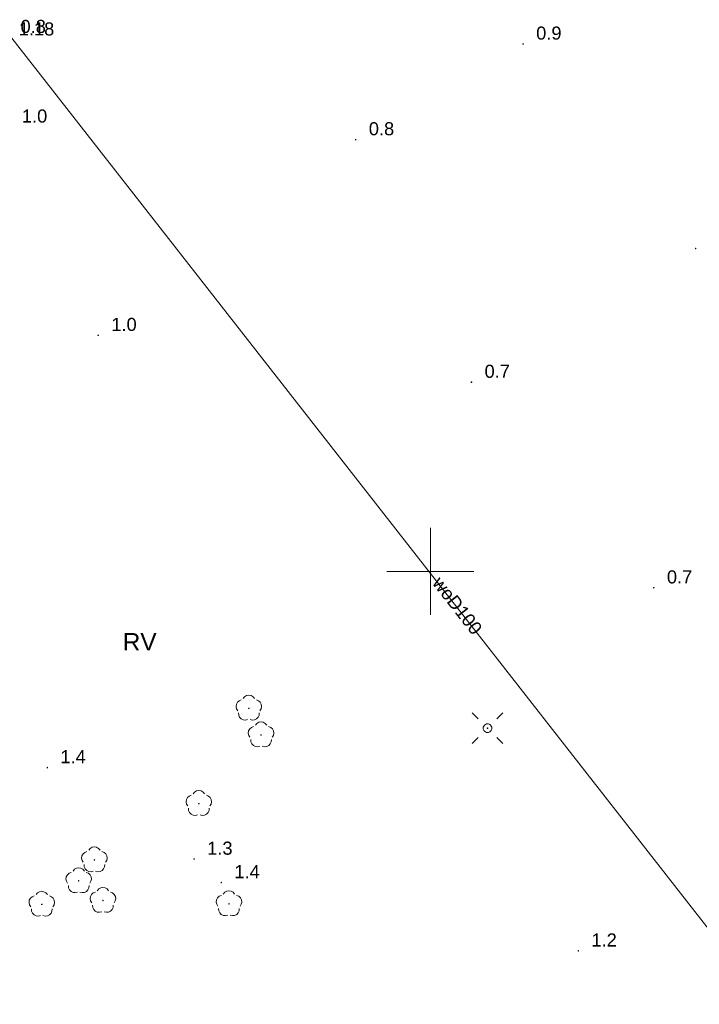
# Model space of a CAD drawing. Extents: x 5474185 to 5474933, y 5916077 to 5916824.
# Tile 85 of 256: x 5474426 to 5474465, y 5916525 to 5916582. Entities that reach past the tile are written whole.
import ezdxf
from ezdxf.enums import TextEntityAlignment as Align

# ---------------------------------------------------------------- set-up
doc = ezdxf.new("R2010")
doc.units = 0
for name, color, linetype, lineweight in [('GESKKL_O', 253, 'CONTINUOUS', 18), ('GSPRDL', 253, 'CONTINUOUS', 18), ('GSPWPN', 253, 'CONTINUOUS', 13), ('GSPWPN_O', 253, 'CONTINUOUS', 13), ('GULWPR', 7, 'CONTINUOUS', 18), ('GULWPR_O', 254, 'CONTINUOUS', 18), ('GUPELA', 254, 'CONTINUOUS', 18), ('GUPISN', 253, 'CONTINUOUS', 18), ('GUPPRZ_O', 40, 'CONTINUOUS', 18), ('Ramka sekcyjna', 253, 'CONTINUOUS', 18)]:
    doc.layers.add(name, color=color, linetype=linetype, lineweight=lineweight)
doc.styles.add('Arial', font='arial.ttf')

msp = doc.modelspace()

# ---------------------------------------------------------------- hatches: boundary and pattern name
at = {"layer": 'GSPRDL'}
for points in [[(5474439.59, 5916542.095), (5474439.576094, 5916542.097202), (5474439.56355, 5916542.103594), (5474439.553594, 5916542.11355), (5474439.547202, 5916542.126094), (5474439.545, 5916542.14), (5474439.547202, 5916542.153906), (5474439.553594, 5916542.16645), (5474439.56355, 5916542.176406), (5474439.576094, 5916542.182798), (5474439.59, 5916542.185), (5474439.603906, 5916542.182798), (5474439.61645, 5916542.176406), (5474439.626406, 5916542.16645), (5474439.632798, 5916542.153906), (5474439.635, 5916542.14), (5474439.632798, 5916542.126094), (5474439.626406, 5916542.11355), (5474439.61645, 5916542.103594), (5474439.603906, 5916542.097202)], [(5474440.29, 5916540.565), (5474440.276094, 5916540.567202), (5474440.26355, 5916540.573594), (5474440.253594, 5916540.58355), (5474440.247202, 5916540.596094), (5474440.245, 5916540.61), (5474440.247202, 5916540.623906), (5474440.253594, 5916540.63645), (5474440.26355, 5916540.646406), (5474440.276094, 5916540.652798), (5474440.29, 5916540.655), (5474440.303906, 5916540.652798), (5474440.31645, 5916540.646406), (5474440.326406, 5916540.63645), (5474440.332798, 5916540.623906), (5474440.335, 5916540.61), (5474440.332798, 5916540.596094), (5474440.326406, 5916540.58355), (5474440.31645, 5916540.573594), (5474440.303906, 5916540.567202)], [(5474436.72, 5916536.625), (5474436.706094, 5916536.627202), (5474436.69355, 5916536.633594), (5474436.683594, 5916536.64355), (5474436.677202, 5916536.656094), (5474436.675, 5916536.67), (5474436.677202, 5916536.683906), (5474436.683594, 5916536.69645), (5474436.69355, 5916536.706406), (5474436.706094, 5916536.712798), (5474436.72, 5916536.715), (5474436.733906, 5916536.712798), (5474436.74645, 5916536.706406), (5474436.756406, 5916536.69645), (5474436.762798, 5916536.683906), (5474436.765, 5916536.67), (5474436.762798, 5916536.656094), (5474436.756406, 5916536.64355), (5474436.74645, 5916536.633594), (5474436.733906, 5916536.627202)], [(5474430.73, 5916533.395), (5474430.716094, 5916533.397202), (5474430.70355, 5916533.403594), (5474430.693594, 5916533.41355), (5474430.687202, 5916533.426094), (5474430.685, 5916533.44), (5474430.687202, 5916533.453906), (5474430.693594, 5916533.46645), (5474430.70355, 5916533.476406), (5474430.716094, 5916533.482798), (5474430.73, 5916533.485), (5474430.743906, 5916533.482798), (5474430.75645, 5916533.476406), (5474430.766406, 5916533.46645), (5474430.772798, 5916533.453906), (5474430.775, 5916533.44), (5474430.772798, 5916533.426094), (5474430.766406, 5916533.41355), (5474430.75645, 5916533.403594), (5474430.743906, 5916533.397202)], [(5474429.83, 5916532.195), (5474429.816094, 5916532.197202), (5474429.80355, 5916532.203594), (5474429.793594, 5916532.21355), (5474429.787202, 5916532.226094), (5474429.785, 5916532.24), (5474429.787202, 5916532.253906), (5474429.793594, 5916532.26645), (5474429.80355, 5916532.276406), (5474429.816094, 5916532.282798), (5474429.83, 5916532.285), (5474429.843906, 5916532.282798), (5474429.85645, 5916532.276406), (5474429.866406, 5916532.26645), (5474429.872798, 5916532.253906), (5474429.875, 5916532.24), (5474429.872798, 5916532.226094), (5474429.866406, 5916532.21355), (5474429.85645, 5916532.203594), (5474429.843906, 5916532.197202)], [(5474431.22, 5916531.065), (5474431.206094, 5916531.067202), (5474431.19355, 5916531.073594), (5474431.183594, 5916531.08355), (5474431.177202, 5916531.096094), (5474431.175, 5916531.11), (5474431.177202, 5916531.123906), (5474431.183594, 5916531.13645), (5474431.19355, 5916531.146406), (5474431.206094, 5916531.152798), (5474431.22, 5916531.155), (5474431.233906, 5916531.152798), (5474431.24645, 5916531.146406), (5474431.256406, 5916531.13645), (5474431.262798, 5916531.123906), (5474431.265, 5916531.11), (5474431.262798, 5916531.096094), (5474431.256406, 5916531.08355), (5474431.24645, 5916531.073594), (5474431.233906, 5916531.067202)], [(5474427.71, 5916530.845), (5474427.696094, 5916530.847202), (5474427.68355, 5916530.853594), (5474427.673594, 5916530.86355), (5474427.667202, 5916530.876094), (5474427.665, 5916530.89), (5474427.667202, 5916530.903906), (5474427.673594, 5916530.91645), (5474427.68355, 5916530.926406), (5474427.696094, 5916530.932798), (5474427.71, 5916530.935), (5474427.723906, 5916530.932798), (5474427.73645, 5916530.926406), (5474427.746406, 5916530.91645), (5474427.752798, 5916530.903906), (5474427.755, 5916530.89), (5474427.752798, 5916530.876094), (5474427.746406, 5916530.86355), (5474427.73645, 5916530.853594), (5474427.723906, 5916530.847202)], [(5474438.45, 5916530.875), (5474438.436094, 5916530.877202), (5474438.42355, 5916530.883594), (5474438.413594, 5916530.89355), (5474438.407202, 5916530.906094), (5474438.405, 5916530.92), (5474438.407202, 5916530.933906), (5474438.413594, 5916530.94645), (5474438.42355, 5916530.956406), (5474438.436094, 5916530.962798), (5474438.45, 5916530.965), (5474438.463906, 5916530.962798), (5474438.47645, 5916530.956406), (5474438.486406, 5916530.94645), (5474438.492798, 5916530.933906), (5474438.495, 5916530.92), (5474438.492798, 5916530.906094), (5474438.486406, 5916530.89355), (5474438.47645, 5916530.883594), (5474438.463906, 5916530.877202)]]:
    msp.add_hatch(color=256, dxfattribs=at).paths.add_polyline_path(points)
at = {"layer": 'GSPWPN'}
for points in [[(5474455.32, 5916580.225), (5474455.308353, 5916580.226533), (5474455.2975, 5916580.231029), (5474455.28818, 5916580.23818), (5474455.281029, 5916580.2475), (5474455.276533, 5916580.258353), (5474455.275, 5916580.27), (5474455.276533, 5916580.281647), (5474455.281029, 5916580.2925), (5474455.28818, 5916580.30182), (5474455.2975, 5916580.308971), (5474455.308353, 5916580.313467), (5474455.32, 5916580.315), (5474455.331647, 5916580.313467), (5474455.3425, 5916580.308971), (5474455.35182, 5916580.30182), (5474455.358971, 5916580.2925), (5474455.363467, 5916580.281647), (5474455.365, 5916580.27), (5474455.363467, 5916580.258353), (5474455.358971, 5916580.2475), (5474455.35182, 5916580.23818), (5474455.3425, 5916580.231029), (5474455.331647, 5916580.226533)], [(5474445.72, 5916574.735), (5474445.708353, 5916574.736533), (5474445.6975, 5916574.741029), (5474445.68818, 5916574.74818), (5474445.681029, 5916574.7575), (5474445.676533, 5916574.768353), (5474445.675, 5916574.78), (5474445.676533, 5916574.791647), (5474445.681029, 5916574.8025), (5474445.68818, 5916574.81182), (5474445.6975, 5916574.818971), (5474445.708353, 5916574.823467), (5474445.72, 5916574.825), (5474445.731647, 5916574.823467), (5474445.7425, 5916574.818971), (5474445.75182, 5916574.81182), (5474445.758971, 5916574.8025), (5474445.763467, 5916574.791647), (5474445.765, 5916574.78), (5474445.763467, 5916574.768353), (5474445.758971, 5916574.7575), (5474445.75182, 5916574.74818), (5474445.7425, 5916574.741029), (5474445.731647, 5916574.736533)], [(5474465.22, 5916568.485), (5474465.208353, 5916568.486533), (5474465.1975, 5916568.491029), (5474465.18818, 5916568.49818), (5474465.181029, 5916568.5075), (5474465.176533, 5916568.518353), (5474465.175, 5916568.53), (5474465.176533, 5916568.541647), (5474465.181029, 5916568.5525), (5474465.18818, 5916568.56182), (5474465.1975, 5916568.568971), (5474465.208353, 5916568.573467), (5474465.22, 5916568.575), (5474465.231647, 5916568.573467), (5474465.2425, 5916568.568971), (5474465.25182, 5916568.56182), (5474465.258971, 5916568.5525), (5474465.263467, 5916568.541647), (5474465.265, 5916568.53), (5474465.263467, 5916568.518353), (5474465.258971, 5916568.5075), (5474465.25182, 5916568.49818), (5474465.2425, 5916568.491029), (5474465.231647, 5916568.486533)], [(5474430.95, 5916563.505), (5474430.938353, 5916563.506533), (5474430.9275, 5916563.511029), (5474430.91818, 5916563.51818), (5474430.911029, 5916563.5275), (5474430.906533, 5916563.538353), (5474430.905, 5916563.55), (5474430.906533, 5916563.561647), (5474430.911029, 5916563.5725), (5474430.91818, 5916563.58182), (5474430.9275, 5916563.588971), (5474430.938353, 5916563.593467), (5474430.95, 5916563.595), (5474430.961647, 5916563.593467), (5474430.9725, 5916563.588971), (5474430.98182, 5916563.58182), (5474430.988971, 5916563.5725), (5474430.993467, 5916563.561647), (5474430.995, 5916563.55), (5474430.993467, 5916563.538353), (5474430.988971, 5916563.5275), (5474430.98182, 5916563.51818), (5474430.9725, 5916563.511029), (5474430.961647, 5916563.506533)], [(5474452.36, 5916560.815), (5474452.348353, 5916560.816533), (5474452.3375, 5916560.821029), (5474452.32818, 5916560.82818), (5474452.321029, 5916560.8375), (5474452.316533, 5916560.848353), (5474452.315, 5916560.86), (5474452.316533, 5916560.871647), (5474452.321029, 5916560.8825), (5474452.32818, 5916560.89182), (5474452.3375, 5916560.898971), (5474452.348353, 5916560.903467), (5474452.36, 5916560.905), (5474452.371647, 5916560.903467), (5474452.3825, 5916560.898971), (5474452.39182, 5916560.89182), (5474452.398971, 5916560.8825), (5474452.403467, 5916560.871647), (5474452.405, 5916560.86), (5474452.403467, 5916560.848353), (5474452.398971, 5916560.8375), (5474452.39182, 5916560.82818), (5474452.3825, 5916560.821029), (5474452.371647, 5916560.816533)], [(5474462.82, 5916549.015), (5474462.808353, 5916549.016533), (5474462.7975, 5916549.021029), (5474462.78818, 5916549.02818), (5474462.781029, 5916549.0375), (5474462.776533, 5916549.048353), (5474462.775, 5916549.06), (5474462.776533, 5916549.071647), (5474462.781029, 5916549.0825), (5474462.78818, 5916549.09182), (5474462.7975, 5916549.098971), (5474462.808353, 5916549.103467), (5474462.82, 5916549.105), (5474462.831647, 5916549.103467), (5474462.8425, 5916549.098971), (5474462.85182, 5916549.09182), (5474462.858971, 5916549.0825), (5474462.863467, 5916549.071647), (5474462.865, 5916549.06), (5474462.863467, 5916549.048353), (5474462.858971, 5916549.0375), (5474462.85182, 5916549.02818), (5474462.8425, 5916549.021029), (5474462.831647, 5916549.016533)], [(5474428.03, 5916538.695), (5474428.018353, 5916538.696533), (5474428.0075, 5916538.701029), (5474427.99818, 5916538.70818), (5474427.991029, 5916538.7175), (5474427.986533, 5916538.728353), (5474427.985, 5916538.74), (5474427.986533, 5916538.751647), (5474427.991029, 5916538.7625), (5474427.99818, 5916538.77182), (5474428.0075, 5916538.778971), (5474428.018353, 5916538.783467), (5474428.03, 5916538.785), (5474428.041647, 5916538.783467), (5474428.0525, 5916538.778971), (5474428.06182, 5916538.77182), (5474428.068971, 5916538.7625), (5474428.073467, 5916538.751647), (5474428.075, 5916538.74), (5474428.073467, 5916538.728353), (5474428.068971, 5916538.7175), (5474428.06182, 5916538.70818), (5474428.0525, 5916538.701029), (5474428.041647, 5916538.696533)], [(5474436.45, 5916533.445), (5474436.438353, 5916533.446533), (5474436.4275, 5916533.451029), (5474436.41818, 5916533.45818), (5474436.411029, 5916533.4675), (5474436.406533, 5916533.478353), (5474436.405, 5916533.49), (5474436.406533, 5916533.501647), (5474436.411029, 5916533.5125), (5474436.41818, 5916533.52182), (5474436.4275, 5916533.528971), (5474436.438353, 5916533.533467), (5474436.45, 5916533.535), (5474436.461647, 5916533.533467), (5474436.4725, 5916533.528971), (5474436.48182, 5916533.52182), (5474436.488971, 5916533.5125), (5474436.493467, 5916533.501647), (5474436.495, 5916533.49), (5474436.493467, 5916533.478353), (5474436.488971, 5916533.4675), (5474436.48182, 5916533.45818), (5474436.4725, 5916533.451029), (5474436.461647, 5916533.446533)], [(5474438.01, 5916532.095), (5474437.998353, 5916532.096533), (5474437.9875, 5916532.101029), (5474437.97818, 5916532.10818), (5474437.971029, 5916532.1175), (5474437.966533, 5916532.128353), (5474437.965, 5916532.14), (5474437.966533, 5916532.151647), (5474437.971029, 5916532.1625), (5474437.97818, 5916532.17182), (5474437.9875, 5916532.178971), (5474437.998353, 5916532.183467), (5474438.01, 5916532.185), (5474438.021647, 5916532.183467), (5474438.0325, 5916532.178971), (5474438.04182, 5916532.17182), (5474438.048971, 5916532.1625), (5474438.053467, 5916532.151647), (5474438.055, 5916532.14), (5474438.053467, 5916532.128353), (5474438.048971, 5916532.1175), (5474438.04182, 5916532.10818), (5474438.0325, 5916532.101029), (5474438.021647, 5916532.096533)], [(5474458.49, 5916528.175), (5474458.478353, 5916528.176533), (5474458.4675, 5916528.181029), (5474458.45818, 5916528.18818), (5474458.451029, 5916528.1975), (5474458.446533, 5916528.208353), (5474458.445, 5916528.22), (5474458.446533, 5916528.231647), (5474458.451029, 5916528.2425), (5474458.45818, 5916528.25182), (5474458.4675, 5916528.258971), (5474458.478353, 5916528.263467), (5474458.49, 5916528.265), (5474458.501647, 5916528.263467), (5474458.5125, 5916528.258971), (5474458.52182, 5916528.25182), (5474458.528971, 5916528.2425), (5474458.533467, 5916528.231647), (5474458.535, 5916528.22), (5474458.533467, 5916528.208353), (5474458.528971, 5916528.1975), (5474458.52182, 5916528.18818), (5474458.5125, 5916528.181029), (5474458.501647, 5916528.176533)]]:
    msp.add_hatch(color=256, dxfattribs=at).paths.add_polyline_path(points)
at = {"layer": 'GUPELA', "extrusion": (0, 0, -1)}
msp.add_hatch(color=256, dxfattribs=at).paths.add_polyline_path([(-5474453.282013, 5916540.955045), (-5474453.293788, 5916540.957164), (-5474453.304849, 5916540.962483), (-5474453.313417, 5916540.969862), (-5474453.320557, 5916540.980503), (-5474453.324323, 5916540.992223), (-5474453.324986, 5916541.001113), (-5474453.323117, 5916541.012881), (-5474453.318133, 5916541.023893), (-5474453.310065, 5916541.033482), (-5474453.301281, 5916541.03965), (-5474453.291881, 5916541.043403), (-5474453.278913, 5916541.044987), (-5474453.266551, 5916541.042943), (-5474453.255521, 5916541.03776), (-5474453.245236, 5916541.028574), (-5474453.238715, 5916541.017903), (-5474453.235468, 5916541.006476), (-5474453.23539, 5916540.994091), (-5474453.23813, 5916540.98351), (-5474453.243133, 5916540.974196), (-5474453.250459, 5916540.966054), (-5474453.259534, 5916540.959923), (-5474453.27018, 5916540.956084)])

# ---------------------------------------------------------------- linework, layer by layer
at = {"layer": 'GSPRDL', "elevation": 10.12, "flags": 128}
for points in [[(5474438.954031, 5916542.005674), (5474438.88542, 5916542.115999), (5474438.858571, 5916542.243115), (5474438.876708, 5916542.371763), (5474438.937652, 5916542.486501), (5474439.03409, 5916542.573559), (5474439.154445, 5916542.622485)], [(5474439.265723, 5916542.703333), (5474439.349447, 5916542.802679), (5474439.462044, 5916542.867494), (5474439.59, 5916542.89), (5474439.717956, 5916542.867494), (5474439.830553, 5916542.802679), (5474439.914277, 5916542.703333)], [(5474440.025555, 5916542.622485), (5474440.14591, 5916542.573559), (5474440.242348, 5916542.486501), (5474440.303292, 5916542.371763), (5474440.321429, 5916542.243115), (5474440.29458, 5916542.115999), (5474440.225969, 5916542.005674)], [(5474439.521227, 5916541.493649), (5474439.395099, 5916541.462488), (5474439.265908, 5916541.476234), (5474439.149161, 5916541.533237), (5474439.058871, 5916541.626655), (5474439.005875, 5916541.745275), (5474438.996535, 5916541.874859)], [(5474440.183465, 5916541.874859), (5474440.174125, 5916541.745275), (5474440.121129, 5916541.626655), (5474440.030839, 5916541.533237), (5474439.914092, 5916541.476234), (5474439.784901, 5916541.462488), (5474439.658773, 5916541.493649)], [(5474439.965723, 5916541.173333), (5474440.049447, 5916541.272679), (5474440.162044, 5916541.337494), (5474440.29, 5916541.36), (5474440.417956, 5916541.337494), (5474440.530553, 5916541.272679), (5474440.614277, 5916541.173333)], [(5474439.654031, 5916540.475674), (5474439.58542, 5916540.585999), (5474439.558571, 5916540.713115), (5474439.576708, 5916540.841763), (5474439.637652, 5916540.956501), (5474439.73409, 5916541.043559), (5474439.854445, 5916541.092485)], [(5474440.725555, 5916541.092485), (5474440.84591, 5916541.043559), (5474440.942348, 5916540.956501), (5474441.003292, 5916540.841763), (5474441.021429, 5916540.713115), (5474440.99458, 5916540.585999), (5474440.925969, 5916540.475674)], [(5474440.221227, 5916539.963649), (5474440.095099, 5916539.932488), (5474439.965908, 5916539.946234), (5474439.849161, 5916540.003237), (5474439.758871, 5916540.096655), (5474439.705875, 5916540.215275), (5474439.696535, 5916540.344859)], [(5474440.883465, 5916540.344859), (5474440.874125, 5916540.215275), (5474440.821129, 5916540.096655), (5474440.730839, 5916540.003237), (5474440.614092, 5916539.946234), (5474440.484901, 5916539.932488), (5474440.358773, 5916539.963649)], [(5474436.395723, 5916537.233333), (5474436.479447, 5916537.332679), (5474436.592044, 5916537.397494), (5474436.72, 5916537.42), (5474436.847956, 5916537.397494), (5474436.960553, 5916537.332679), (5474437.044277, 5916537.233333)], [(5474436.084031, 5916536.535674), (5474436.01542, 5916536.645999), (5474435.988571, 5916536.773115), (5474436.006708, 5916536.901763), (5474436.067652, 5916537.016501), (5474436.16409, 5916537.103559), (5474436.284445, 5916537.152485)], [(5474437.155555, 5916537.152485), (5474437.27591, 5916537.103559), (5474437.372348, 5916537.016501), (5474437.433292, 5916536.901763), (5474437.451429, 5916536.773115), (5474437.42458, 5916536.645999), (5474437.355969, 5916536.535674)], [(5474436.651227, 5916536.023649), (5474436.525099, 5916535.992488), (5474436.395908, 5916536.006234), (5474436.279161, 5916536.063237), (5474436.188871, 5916536.156655), (5474436.135875, 5916536.275275), (5474436.126535, 5916536.404859)], [(5474437.313465, 5916536.404859), (5474437.304125, 5916536.275275), (5474437.251129, 5916536.156655), (5474437.160839, 5916536.063237), (5474437.044092, 5916536.006234), (5474436.914901, 5916535.992488), (5474436.788773, 5916536.023649)], [(5474430.094031, 5916533.305674), (5474430.02542, 5916533.415999), (5474429.998571, 5916533.543115), (5474430.016708, 5916533.671763), (5474430.077652, 5916533.786501), (5474430.17409, 5916533.873559), (5474430.294445, 5916533.922485)], [(5474430.405723, 5916534.003333), (5474430.489447, 5916534.102679), (5474430.602044, 5916534.167494), (5474430.73, 5916534.19), (5474430.857956, 5916534.167494), (5474430.970553, 5916534.102679), (5474431.054277, 5916534.003333)], [(5474431.165555, 5916533.922485), (5474431.28591, 5916533.873559), (5474431.382348, 5916533.786501), (5474431.443292, 5916533.671763), (5474431.461429, 5916533.543115), (5474431.43458, 5916533.415999), (5474431.365969, 5916533.305674)], [(5474429.505723, 5916532.803333), (5474429.589447, 5916532.902679), (5474429.702044, 5916532.967494), (5474429.83, 5916532.99), (5474429.957956, 5916532.967494), (5474430.070553, 5916532.902679), (5474430.154277, 5916532.803333)], [(5474430.661227, 5916532.793649), (5474430.535099, 5916532.762488), (5474430.405908, 5916532.776234), (5474430.289161, 5916532.833237), (5474430.198871, 5916532.926655), (5474430.145875, 5916533.045275), (5474430.136535, 5916533.174859)], [(5474431.323465, 5916533.174859), (5474431.314125, 5916533.045275), (5474431.261129, 5916532.926655), (5474431.170839, 5916532.833237), (5474431.054092, 5916532.776234), (5474430.924901, 5916532.762488), (5474430.798773, 5916532.793649)], [(5474429.194031, 5916532.105674), (5474429.12542, 5916532.215999), (5474429.098571, 5916532.343115), (5474429.116708, 5916532.471763), (5474429.177652, 5916532.586501), (5474429.27409, 5916532.673559), (5474429.394445, 5916532.722485)], [(5474430.265555, 5916532.722485), (5474430.38591, 5916532.673559), (5474430.482348, 5916532.586501), (5474430.543292, 5916532.471763), (5474430.561429, 5916532.343115), (5474430.53458, 5916532.215999), (5474430.465969, 5916532.105674)], [(5474429.761227, 5916531.593649), (5474429.635099, 5916531.562488), (5474429.505908, 5916531.576234), (5474429.389161, 5916531.633237), (5474429.298871, 5916531.726655), (5474429.245875, 5916531.845275), (5474429.236535, 5916531.974859)], [(5474430.423465, 5916531.974859), (5474430.414125, 5916531.845275), (5474430.361129, 5916531.726655), (5474430.270839, 5916531.633237), (5474430.154092, 5916531.576234), (5474430.024901, 5916531.562488), (5474429.898773, 5916531.593649)], [(5474430.895723, 5916531.673333), (5474430.979447, 5916531.772679), (5474431.092044, 5916531.837494), (5474431.22, 5916531.86), (5474431.347956, 5916531.837494), (5474431.460553, 5916531.772679), (5474431.544277, 5916531.673333)], [(5474438.125723, 5916531.483333), (5474438.209447, 5916531.582679), (5474438.322044, 5916531.647494), (5474438.45, 5916531.67), (5474438.577956, 5916531.647494), (5474438.690553, 5916531.582679), (5474438.774277, 5916531.483333)], [(5474427.074031, 5916530.755674), (5474427.00542, 5916530.865999), (5474426.978571, 5916530.993115), (5474426.996708, 5916531.121763), (5474427.057652, 5916531.236501), (5474427.15409, 5916531.323559), (5474427.274445, 5916531.372485)], [(5474427.385723, 5916531.453333), (5474427.469447, 5916531.552679), (5474427.582044, 5916531.617494), (5474427.71, 5916531.64), (5474427.837956, 5916531.617494), (5474427.950553, 5916531.552679), (5474428.034277, 5916531.453333)], [(5474428.145555, 5916531.372485), (5474428.26591, 5916531.323559), (5474428.362348, 5916531.236501), (5474428.423292, 5916531.121763), (5474428.441429, 5916530.993115), (5474428.41458, 5916530.865999), (5474428.345969, 5916530.755674)], [(5474430.584031, 5916530.975674), (5474430.51542, 5916531.085999), (5474430.488571, 5916531.213115), (5474430.506708, 5916531.341763), (5474430.567652, 5916531.456501), (5474430.66409, 5916531.543559), (5474430.784445, 5916531.592485)], [(5474431.655555, 5916531.592485), (5474431.77591, 5916531.543559), (5474431.872348, 5916531.456501), (5474431.933292, 5916531.341763), (5474431.951429, 5916531.213115), (5474431.92458, 5916531.085999), (5474431.855969, 5916530.975674)], [(5474437.814031, 5916530.785674), (5474437.74542, 5916530.895999), (5474437.718571, 5916531.023115), (5474437.736708, 5916531.151763), (5474437.797652, 5916531.266501), (5474437.89409, 5916531.353559), (5474438.014445, 5916531.402485)], [(5474438.885555, 5916531.402485), (5474439.00591, 5916531.353559), (5474439.102348, 5916531.266501), (5474439.163292, 5916531.151763), (5474439.181429, 5916531.023115), (5474439.15458, 5916530.895999), (5474439.085969, 5916530.785674)], [(5474427.641227, 5916530.243649), (5474427.515099, 5916530.212488), (5474427.385908, 5916530.226234), (5474427.269161, 5916530.283237), (5474427.178871, 5916530.376655), (5474427.125875, 5916530.495275), (5474427.116535, 5916530.624859)], [(5474428.303465, 5916530.624859), (5474428.294125, 5916530.495275), (5474428.241129, 5916530.376655), (5474428.150839, 5916530.283237), (5474428.034092, 5916530.226234), (5474427.904901, 5916530.212488), (5474427.778773, 5916530.243649)], [(5474431.151227, 5916530.463649), (5474431.025099, 5916530.432488), (5474430.895908, 5916530.446234), (5474430.779161, 5916530.503237), (5474430.688871, 5916530.596655), (5474430.635875, 5916530.715275), (5474430.626535, 5916530.844859)], [(5474431.813465, 5916530.844859), (5474431.804125, 5916530.715275), (5474431.751129, 5916530.596655), (5474431.660839, 5916530.503237), (5474431.544092, 5916530.446234), (5474431.414901, 5916530.432488), (5474431.288773, 5916530.463649)], [(5474438.381227, 5916530.273649), (5474438.255099, 5916530.242488), (5474438.125908, 5916530.256234), (5474438.009161, 5916530.313237), (5474437.918871, 5916530.406655), (5474437.865875, 5916530.525275), (5474437.856535, 5916530.654859)], [(5474439.043465, 5916530.654859), (5474439.034125, 5916530.525275), (5474438.981129, 5916530.406655), (5474438.890839, 5916530.313237), (5474438.774092, 5916530.256234), (5474438.644901, 5916530.242488), (5474438.518773, 5916530.273649)]]:
    msp.add_lwpolyline(points, dxfattribs=at)
at = {"layer": 'GULWPR', "linetype": 'Continuous', "lineweight": 13}
msp.add_line((5474477.26, 5916514.99, 10.14), (5474425.64, 5916581.05, 10.14), dxfattribs=at)
at = {"layer": 'GUPELA', "elevation": 10.15, "flags": 128}
for points in [[(5474452.396117, 5916541.883883), (5474452.74967, 5916541.53033)], [(5474454.163883, 5916541.883883), (5474453.81033, 5916541.53033)], [(5474452.396117, 5916540.116117), (5474452.74967, 5916540.46967)], [(5474454.163883, 5916540.116117), (5474453.81033, 5916540.46967)]]:
    msp.add_lwpolyline(points, dxfattribs=at)
at = {"layer": 'GUPELA', "elevation": 10.16, "flags": 128}
msp.add_lwpolyline([(5474453.28, 5916541.25), (5474453.344705, 5916541.241481), (5474453.405, 5916541.216506), (5474453.456777, 5916541.176777), (5474453.496506, 5916541.125), (5474453.521481, 5916541.064705), (5474453.53, 5916541), (5474453.521481, 5916540.935295), (5474453.496506, 5916540.875), (5474453.456777, 5916540.823223), (5474453.405, 5916540.783494), (5474453.344705, 5916540.758519), (5474453.28, 5916540.75), (5474453.215295, 5916540.758519), (5474453.155, 5916540.783494), (5474453.103223, 5916540.823223), (5474453.063494, 5916540.875), (5474453.038519, 5916540.935295), (5474453.03, 5916541), (5474453.038519, 5916541.064705), (5474453.063494, 5916541.125), (5474453.103223, 5916541.176777), (5474453.155, 5916541.216506), (5474453.215295, 5916541.241481), (5474453.28, 5916541.25)], close=True, dxfattribs=at)
at = {"layer": 'GUPISN', "elevation": 10.16, "flags": 128}
msp.add_lwpolyline([(5474453.28, 5916541.25), (5474453.344705, 5916541.241481), (5474453.405, 5916541.216506), (5474453.456777, 5916541.176777), (5474453.496506, 5916541.125), (5474453.521481, 5916541.064705), (5474453.53, 5916541), (5474453.521481, 5916540.935295), (5474453.496506, 5916540.875), (5474453.456777, 5916540.823223), (5474453.405, 5916540.783494), (5474453.344705, 5916540.758519), (5474453.28, 5916540.75), (5474453.215295, 5916540.758519), (5474453.155, 5916540.783494), (5474453.103223, 5916540.823223), (5474453.063494, 5916540.875), (5474453.038519, 5916540.935295), (5474453.03, 5916541), (5474453.038519, 5916541.064705), (5474453.063494, 5916541.125), (5474453.103223, 5916541.176777), (5474453.155, 5916541.216506), (5474453.215295, 5916541.241481), (5474453.28, 5916541.25)], close=True, dxfattribs=at)
at = {"layer": 'Ramka sekcyjna', "linetype": 'Continuous', "lineweight": 18, "elevation": 100, "flags": 128}
for points in [[(5474450, 5916547.5), (5474450, 5916552.5)], [(5474452.5, 5916550), (5474447.5, 5916550)]]:
    msp.add_lwpolyline(points, dxfattribs=at)

# ---------------------------------------------------------------- texts
at = {"layer": 'GESKKL_O', "linetype": 'Continuous', "lineweight": 0, "style": 'Arial'}
msp.add_text('RV', height=1, dxfattribs=at).set_placement((5474432.357158, 5916545.459395, 10.8))
at = {"layer": 'GSPWPN_O', "linetype": 'Continuous', "lineweight": 0, "style": 'Arial'}
for s, p in [('0.8', (5474426.49, 5916580.9, 10.8)), ('0.9', (5474456.07, 5916580.52, 10.8)), ('1.0', (5474426.57, 5916575.76, 10.8)), ('0.8', (5474446.47, 5916575.03, 10.8)), ('1.0', (5474431.7, 5916563.8, 10.8)), ('0.7', (5474453.11, 5916561.11, 10.8)), ('0.7', (5474463.57, 5916549.31, 10.8)), ('1.4', (5474428.78, 5916538.99, 10.8)), ('1.3', (5474437.2, 5916533.74, 10.8)), ('1.4', (5474438.76, 5916532.39, 10.8)), ('1.2', (5474459.24, 5916528.47, 10.8))]:
    msp.add_text(s, height=0.75, dxfattribs=at).set_placement(p)
at = {"layer": 'GULWPR_O', "linetype": 'Continuous', "lineweight": 0, "style": 'Arial'}
msp.add_text('woD100', height=0.75, rotation=308.009013, dxfattribs=at).set_placement((5474451.257889, 5916547.801697, 10.8), align=Align.CENTER)
at = {"layer": 'GUPPRZ_O', "linetype": 'Continuous', "lineweight": 0, "style": 'Arial'}
msp.add_text('1.18', height=0.75, dxfattribs=at).set_placement((5474426.39, 5916580.756522, 10.8))

doc.saveas('drawing.dxf')
